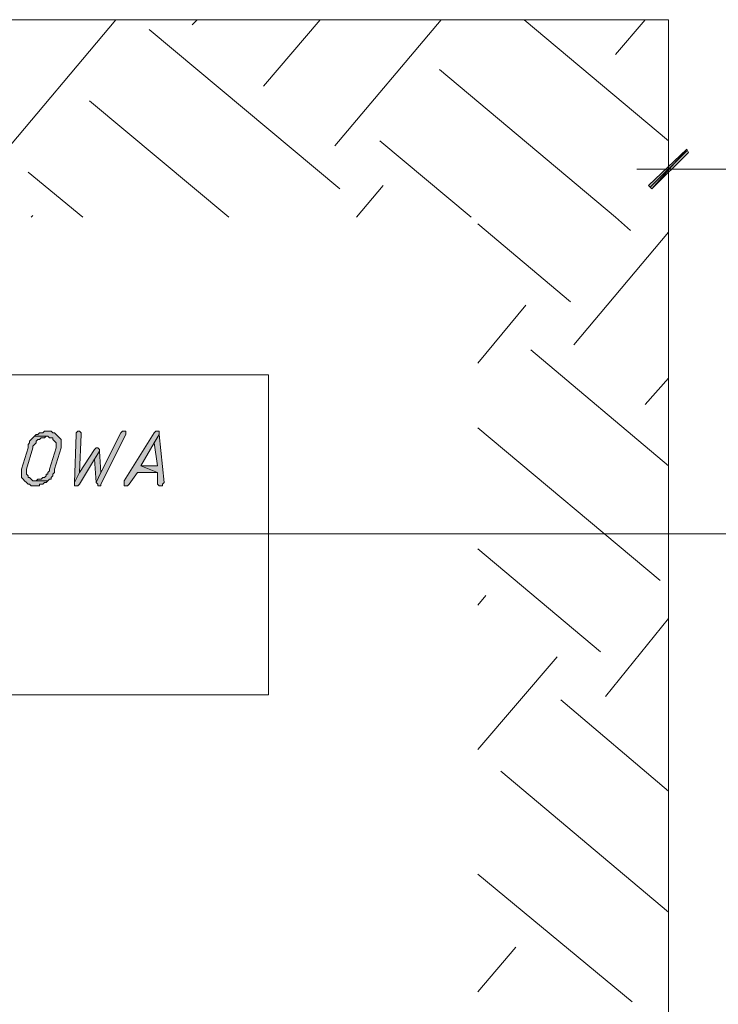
# Model space of a CAD drawing. Header units: inches. Extents: x 1504 to 12593, y -807 to 3183.
# Tile 208 of 256: x 5667 to 5844, y 2637 to 2888. Entities that reach past the tile are written whole.
import ezdxf

# ---------------------------------------------------------------- set-up
doc = ezdxf.new("R2010")
doc.units = ezdxf.units.IN
doc.header["$MEASUREMENT"] = 0
for name, color, linetype in [('at_Entity', 7, 'Continuous'), ('at_Rect', 7, 'Continuous'), ('at_Solid', 7, 'Continuous')]:
    doc.layers.add(name, color=color, linetype=linetype)

msp = doc.modelspace()

# ---------------------------------------------------------------- hatches: boundary and pattern name
at = {"layer": 'at_Solid', "lineweight": 15}
for points in [[(5826.72, 2845.88), (5827.56, 2845.03), (5836.43, 2855.17)], [(5827.56, 2845.03), (5836.43, 2855.17), (5836.85, 2854.33)], [(5673.81, 2783.36), (5672.96, 2783.36), (5672.54, 2782.94), (5671.7, 2782.94), (5671.27, 2782.52), (5670.85, 2782.52), (5670.42, 2782.1), (5673.81, 2782.1), (5674.23, 2781.67), (5675.07, 2781.67), (5675.07, 2781.25), (5675.5, 2780.83), (5675.92, 2780.41), (5675.92, 2779.14), (5674.23, 2773.65), (5674.23, 2773.22), (5673.81, 2772.8), (5673.81, 2772.38), (5673.38, 2772.38), (5673.38, 2771.96), (5672.96, 2771.54), (5672.54, 2771.54), (5672.11, 2771.11), (5671.27, 2771.11), (5670.85, 2770.69), (5670.42, 2770.69), (5673.81, 2770.69), (5674.23, 2771.11), (5674.65, 2771.11), (5674.65, 2771.54), (5675.07, 2771.96), (5675.07, 2772.38), (5675.5, 2772.8), (5675.5, 2773.65), (5677.19, 2779.14), (5677.19, 2779.98), (5677.19, 2781.25), (5676.76, 2781.67), (5676.34, 2782.1), (5675.92, 2782.52), (5675.5, 2782.94), (5675.07, 2782.94), (5674.65, 2783.36), (5674.23, 2783.36)], [(5681.41, 2783.36), (5680.98, 2782.94), (5680.98, 2782.52), (5680.56, 2770.27), (5681.83, 2772.8), (5682.26, 2782.52), (5682.26, 2782.94), (5681.83, 2783.36)], [(5693.24, 2783.36), (5692.81, 2783.36), (5692.39, 2782.94), (5687.32, 2772.8), (5686.06, 2770.27), (5686.48, 2769.85), (5686.48, 2769.42), (5687.32, 2769.42), (5687.32, 2769.85), (5693.66, 2782.52), (5693.66, 2783.36)], [(5701.68, 2783.36), (5701.26, 2783.36), (5700.84, 2782.94), (5693.24, 2770.69), (5693.24, 2769.42), (5694.08, 2769.42), (5694.5, 2769.85), (5696.62, 2772.8), (5701.68, 2772.8), (5697.46, 2774.49), (5700.84, 2780.41), (5702.11, 2782.52), (5702.11, 2783.36)], [(5670.42, 2782.1), (5670.01, 2781.67), (5669.58, 2781.25), (5669.16, 2780.83), (5669.16, 2780.41), (5668.74, 2779.98), (5668.74, 2779.14), (5667.05, 2773.65), (5667.05, 2772.8), (5667.05, 2771.54), (5667.47, 2771.11), (5667.89, 2770.69), (5668.32, 2770.27), (5668.74, 2769.85), (5669.16, 2769.85), (5669.58, 2769.42), (5671.7, 2769.42), (5671.7, 2769.85), (5672.54, 2769.85), (5672.96, 2770.27), (5673.38, 2770.27), (5673.81, 2770.69), (5670.01, 2770.69), (5669.58, 2771.11), (5669.16, 2771.54), (5668.74, 2771.54), (5668.74, 2771.96), (5668.32, 2772.38), (5668.32, 2773.65), (5670.01, 2779.14), (5670.01, 2779.56), (5670.42, 2779.98), (5670.85, 2780.41), (5670.85, 2780.83), (5671.27, 2781.25), (5671.7, 2781.25), (5672.11, 2781.67), (5672.96, 2781.67), (5673.38, 2782.1), (5673.81, 2782.1)], [(5702.11, 2782.52), (5700.84, 2780.41), (5701.68, 2774.49), (5697.46, 2774.49), (5701.68, 2772.8), (5701.68, 2769.85), (5702.11, 2769.42), (5702.95, 2769.42), (5702.95, 2769.85), (5703.37, 2770.27)], [(5686.06, 2779.14), (5685.63, 2778.72), (5681.83, 2772.8), (5680.56, 2770.27), (5680.56, 2769.85), (5680.56, 2769.42), (5681.41, 2769.42), (5681.83, 2769.85), (5685.63, 2776.18), (5686.9, 2778.29), (5686.9, 2778.72), (5686.48, 2779.14)], [(5686.9, 2778.29), (5685.63, 2776.18), (5686.06, 2770.27), (5687.32, 2772.8)]]:
    msp.add_hatch(color=7, dxfattribs=at).paths.add_polyline_path(points)

# ---------------------------------------------------------------- linework, layer by layer
at = {"layer": 'at_Entity', "color": 7, "lineweight": 15}
for p, q in [((5831.78, 2888.12), (3192.6, 2888.12)), ((5831.78, 2888.12), (3195.17, 2888.12)), ((5657.75, 2848.41), (5691.12, 2888.12)), ((5710.55, 2886.85), (5711.82, 2888.12)), ((5728.72, 2871.22), (5743.08, 2888.12)), ((5746.88, 2856.02), (5773.92, 2888.12)), ((5795.04, 2888.12), (5831.78, 2857.28)), ((5818.27, 2879.25), (5825.87, 2888.12)), ((5831.78, 2391.37), (5831.78, 2888.12)), ((5831.78, 2391.37), (5831.78, 2888.12)), ((5699.57, 2885.58), (5748.15, 2845.03)), ((5773.49, 2875.45), (5818.27, 2837.85)), ((5684.37, 2867.42), (5719.85, 2837.85)), ((5758.29, 2857.28), (5781.52, 2837.85)), ((5831.78, 2842.92), (5831.78, 2857.71)), ((5836.43, 2855.17), (5826.72, 2845.88)), ((5836.43, 2854.75), (5827.14, 2845.46)), ((5827.56, 2845.03), (5836.43, 2855.17)), ((5827.56, 2845.03), (5836.43, 2855.17)), ((5836.85, 2854.33), (5827.56, 2845.03)), ((5836.43, 2855.17), (5836.85, 2854.33)), ((5668.74, 2849.26), (5682.68, 2837.85)), ((5840.23, 2850.1), (5823.76, 2850.1)), ((5884.16, 2850.1), (5837.7, 2850.1)), ((5752.37, 2837.85), (5759.13, 2845.88)), ((5826.72, 2845.88), (5827.56, 2845.03)), ((5669.58, 2837.85), (5670.01, 2838.28)), ((5783.21, 2836.16), (5806.86, 2816.31)), ((5818.27, 2837.85), (5822.07, 2834.47)), ((5807.71, 2805.33), (5831.78, 2834.05)), ((5783.21, 2800.68), (5795.46, 2815.47)), ((5796.72, 2804.06), (5831.78, 2774.49)), ((5825.87, 2790.12), (5831.78, 2796.88)), ((5671.7, 2782.94), (5671.27, 2782.52)), ((5672.54, 2782.94), (5671.7, 2782.94)), ((5672.96, 2783.36), (5672.54, 2782.94)), ((5673.81, 2783.36), (5672.96, 2783.36)), ((5674.23, 2783.36), (5673.81, 2783.36)), ((5674.65, 2783.36), (5674.23, 2783.36)), ((5675.07, 2782.94), (5674.65, 2783.36)), ((5675.5, 2782.94), (5675.07, 2782.94)), ((5675.92, 2782.52), (5675.5, 2782.94)), ((5681.41, 2783.36), (5680.98, 2782.94)), ((5680.98, 2782.94), (5680.98, 2782.52)), ((5681.41, 2783.36), (5681.41, 2783.36)), ((5681.83, 2783.36), (5681.41, 2783.36)), ((5682.26, 2782.94), (5681.83, 2783.36)), ((5682.26, 2782.52), (5682.26, 2782.94)), ((5692.39, 2782.94), (5687.32, 2772.8)), ((5692.81, 2783.36), (5692.39, 2782.94)), ((5693.24, 2783.36), (5692.81, 2783.36)), ((5693.66, 2783.36), (5693.24, 2783.36)), ((5700.84, 2782.94), (5693.24, 2770.69)), ((5693.66, 2782.52), (5693.66, 2783.36)), ((5701.26, 2783.36), (5700.84, 2782.94)), ((5701.68, 2783.36), (5701.26, 2783.36)), ((5702.11, 2783.36), (5701.68, 2783.36)), ((5702.11, 2782.52), (5702.11, 2783.36)), ((5783.21, 2784.21), (5829.67, 2745.35)), ((5669.16, 2780.41), (5668.74, 2779.98)), ((5669.58, 2781.25), (5669.16, 2780.83)), ((5669.16, 2780.83), (5669.16, 2780.41)), ((5670.01, 2781.67), (5669.58, 2781.25)), ((5669.58, 2781.25), (5669.58, 2781.25)), ((5670.42, 2782.1), (5670.01, 2781.67)), ((5670.85, 2782.52), (5670.42, 2782.1)), ((5673.81, 2782.1), (5670.42, 2782.1)), ((5670.42, 2782.1), (5673.81, 2782.1)), ((5670.42, 2779.98), (5670.85, 2780.41)), ((5671.27, 2782.52), (5670.85, 2782.52)), ((5670.85, 2780.83), (5671.27, 2781.25)), ((5670.85, 2780.41), (5670.85, 2780.83)), ((5671.27, 2781.25), (5671.7, 2781.25)), ((5671.7, 2781.25), (5672.11, 2781.67)), ((5672.11, 2781.67), (5672.96, 2781.67)), ((5672.96, 2781.67), (5673.38, 2782.1)), ((5673.38, 2782.1), (5673.81, 2782.1)), ((5673.81, 2782.1), (5674.23, 2781.67)), ((5674.23, 2781.67), (5675.07, 2781.67)), ((5675.07, 2781.67), (5675.07, 2781.25)), ((5675.07, 2781.25), (5675.5, 2780.83)), ((5675.5, 2780.83), (5675.5, 2780.83)), ((5675.5, 2780.83), (5675.92, 2780.41)), ((5676.34, 2782.1), (5675.92, 2782.52)), ((5675.92, 2782.52), (5675.92, 2782.52)), ((5675.92, 2780.41), (5675.92, 2779.14)), ((5676.76, 2781.67), (5676.34, 2782.1)), ((5677.19, 2781.25), (5676.76, 2781.67)), ((5676.76, 2781.67), (5676.76, 2781.67)), ((5677.19, 2779.98), (5677.19, 2781.25)), ((5680.98, 2782.52), (5680.56, 2770.27)), ((5681.83, 2772.8), (5682.26, 2782.52)), ((5687.32, 2769.85), (5693.66, 2782.52)), ((5697.46, 2774.49), (5700.84, 2780.41)), ((5702.11, 2782.52), (5700.84, 2780.41)), ((5700.84, 2780.41), (5702.11, 2782.52)), ((5700.84, 2780.41), (5701.68, 2774.49)), ((5703.37, 2770.27), (5702.11, 2782.52)), ((5668.74, 2779.14), (5667.05, 2773.65)), ((5668.32, 2773.65), (5670.01, 2779.14)), ((5668.74, 2779.98), (5668.74, 2779.14)), ((5670.01, 2779.56), (5670.42, 2779.98)), ((5670.01, 2779.14), (5670.01, 2779.56)), ((5670.42, 2779.98), (5670.42, 2779.98)), ((5675.92, 2779.14), (5674.23, 2773.65)), ((5675.5, 2773.65), (5677.19, 2779.14)), ((5677.19, 2779.14), (5677.19, 2779.98)), ((5685.63, 2778.72), (5681.83, 2772.8)), ((5686.06, 2779.14), (5685.63, 2778.72)), ((5686.9, 2778.29), (5685.63, 2776.18)), ((5685.63, 2776.18), (5686.9, 2778.29)), ((5686.06, 2779.14), (5686.06, 2779.14)), ((5686.48, 2779.14), (5686.06, 2779.14)), ((5686.9, 2778.72), (5686.48, 2779.14)), ((5686.9, 2778.29), (5686.9, 2778.72)), ((5687.32, 2772.8), (5686.9, 2778.29)), ((5681.83, 2769.85), (5685.63, 2776.18)), ((5685.63, 2776.18), (5686.06, 2770.27)), ((5667.05, 2773.65), (5667.05, 2772.8)), ((5667.05, 2772.8), (5667.05, 2771.54)), ((5668.32, 2772.38), (5668.32, 2773.65)), ((5674.23, 2773.22), (5673.81, 2772.8)), ((5673.81, 2772.8), (5673.81, 2772.38)), ((5674.23, 2773.65), (5674.23, 2773.22)), ((5675.07, 2772.38), (5675.5, 2772.8)), ((5675.5, 2772.8), (5675.5, 2773.65)), ((5681.83, 2772.8), (5680.56, 2770.27)), ((5680.56, 2770.27), (5681.83, 2772.8)), ((5686.06, 2770.27), (5687.32, 2772.8)), ((5687.32, 2772.8), (5686.06, 2770.27)), ((5694.5, 2769.85), (5696.62, 2772.8)), ((5696.62, 2772.8), (5701.68, 2772.8)), ((5701.68, 2774.49), (5697.46, 2774.49)), ((5697.46, 2774.49), (5701.68, 2772.8)), ((5701.68, 2772.8), (5697.46, 2774.49)), ((5701.68, 2772.8), (5701.68, 2769.85)), ((5667.05, 2771.54), (5667.47, 2771.11)), ((5667.47, 2771.11), (5667.47, 2771.11)), ((5667.47, 2771.11), (5667.89, 2770.69)), ((5667.89, 2770.69), (5667.89, 2770.69)), ((5667.89, 2770.69), (5668.32, 2770.27)), ((5668.74, 2771.96), (5668.32, 2772.38)), ((5668.32, 2770.27), (5668.74, 2769.85)), ((5668.74, 2771.54), (5668.74, 2771.96)), ((5669.16, 2771.54), (5668.74, 2771.54)), ((5669.58, 2771.11), (5669.16, 2771.54)), ((5670.01, 2770.69), (5669.58, 2771.11)), ((5669.58, 2771.11), (5669.58, 2771.11)), ((5673.81, 2770.69), (5670.01, 2770.69)), ((5670.85, 2770.69), (5670.42, 2770.69)), ((5670.42, 2770.69), (5673.81, 2770.69)), ((5671.27, 2771.11), (5670.85, 2770.69)), ((5672.11, 2771.11), (5671.27, 2771.11)), ((5672.54, 2771.54), (5672.11, 2771.11)), ((5672.96, 2771.54), (5672.54, 2771.54)), ((5672.54, 2769.85), (5672.96, 2770.27)), ((5673.38, 2771.96), (5672.96, 2771.54)), ((5672.96, 2770.27), (5673.38, 2770.27)), ((5673.81, 2772.38), (5673.38, 2772.38)), ((5673.38, 2772.38), (5673.38, 2771.96)), ((5673.38, 2770.27), (5673.81, 2770.69)), ((5673.81, 2770.69), (5674.23, 2771.11)), ((5674.23, 2771.11), (5674.65, 2771.11)), ((5674.65, 2771.54), (5675.07, 2771.96)), ((5674.65, 2771.11), (5674.65, 2771.54)), ((5675.07, 2771.96), (5675.07, 2772.38)), ((5680.56, 2770.27), (5680.56, 2769.85)), ((5686.06, 2770.27), (5686.48, 2769.85)), ((5693.24, 2770.69), (5693.24, 2769.42)), ((5702.95, 2769.85), (5703.37, 2770.27)), ((5668.74, 2769.85), (5669.16, 2769.85)), ((5669.16, 2769.85), (5669.58, 2769.42)), ((5669.58, 2769.42), (5671.7, 2769.42)), ((5671.7, 2769.42), (5671.7, 2769.85)), ((5671.7, 2769.85), (5672.54, 2769.85)), ((5680.56, 2769.85), (5680.56, 2769.42)), ((5680.56, 2769.42), (5681.41, 2769.42)), ((5681.41, 2769.42), (5681.83, 2769.85)), ((5686.48, 2769.85), (5686.48, 2769.42)), ((5686.48, 2769.42), (5687.32, 2769.42)), ((5687.32, 2769.42), (5687.32, 2769.85)), ((5693.24, 2769.42), (5694.08, 2769.42)), ((5694.08, 2769.42), (5694.5, 2769.85)), ((5701.68, 2769.85), (5702.11, 2769.42)), ((5702.11, 2769.42), (5702.95, 2769.42)), ((5702.95, 2769.42), (5702.95, 2769.85)), ((5483.73, 2757.17), (5937.38, 2757.17)), ((5783.21, 2753.37), (5814.46, 2727.19)), ((5783.21, 2739.01), (5785.32, 2741.55)), ((5815.73, 2715.78), (5831.78, 2735.63)), ((5783.21, 2702.26), (5803.48, 2725.92)), ((5804.33, 2714.93), (5831.78, 2691.7)), ((5789.12, 2696.77), (5831.78, 2660.87)), ((5783.21, 2670.58), (5822.49, 2638.06)), ((5783.21, 2640.59), (5792.92, 2652))]:
    msp.add_line(p, q, dxfattribs=at)
at = {"layer": 'at_Rect', "color": 7, "lineweight": 15}
for p, q in [((5483.72, 2797.73), (5729.98, 2797.73)), ((5729.98, 2716.2), (5729.98, 2797.73)), ((5729.98, 2716.2), (5483.72, 2716.2))]:
    msp.add_line(p, q, dxfattribs=at)

doc.saveas('drawing.dxf')
